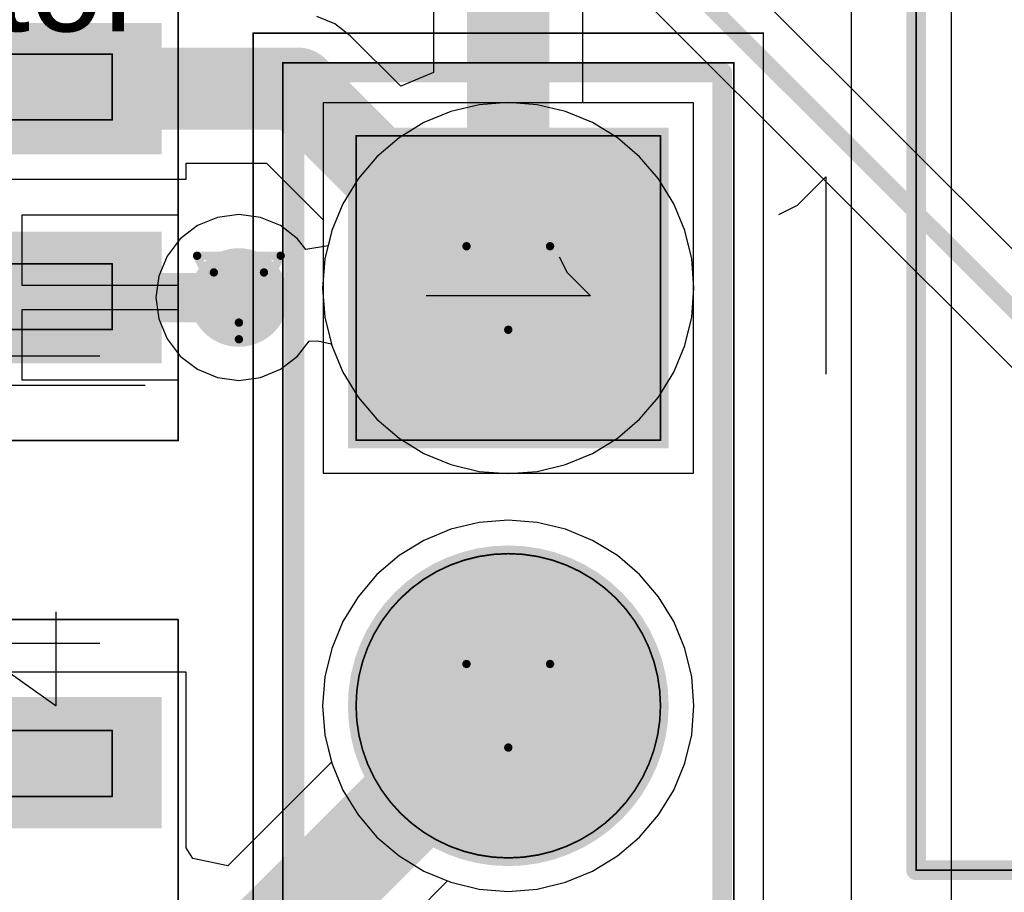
# Model space of a CAD drawing. Header units: millimetres. Extents: x 138 to 555, y 26 to 334.
# Tile 173 of 256: x 211.37 to 217.36, y 160.37 to 165.68. Entities that reach past the tile are written whole.
import ezdxf

# ---------------------------------------------------------------- set-up
doc = ezdxf.new("R2010")
doc.units = ezdxf.units.MM
for name, color, linetype in [('BottomLayer', 5, 'Continuous'), ('BottomSolder', 6, 'Continuous'), ('DrillDrawing', 1, 'Continuous'), ('Mechanical20', 56, 'Continuous'), ('Mechanical27', 56, 'Continuous'), ('MidLayer1', 16, 'Continuous'), ('MidLayer2', 76, 'Continuous'), ('MidLayer3', 90, 'Continuous'), ('MidLayer4', 156, 'Continuous'), ('MultiLayer', 9, 'Continuous'), ('PadHoleLayer', 156, 'Continuous'), ('TopLayer', 1, 'Continuous'), ('TopOverlay', 2, 'Continuous'), ('TopPaste', 8, 'Continuous'), ('TopSolder', 216, 'Continuous'), ('ViaHoleLayer', 16, 'Continuous')]:
    doc.layers.add(name, color=color, linetype=linetype)

# ---------------------------------------------------------------- blocks, each defined once
blk = doc.blocks.new('ICC_SO8_5X4_P127_532')
at = {"layer": 'Mechanical20', "const_width": 0.01}
for points in [[(2.775, 3.4), (2.775, -3.4)], [(-2.775, -3.4), (2.775, -3.4)]]:
    blk.add_lwpolyline(points, dxfattribs=at)
at = {"layer": 'Mechanical20', "const_width": 0.005}
blk.add_lwpolyline([(2.7725, -3.4, 1), (2.7775, -3.4, 1)], format="xyb", close=True, dxfattribs=at)
blk.add_lwpolyline([(2.7725, -3.4, 1), (2.7775, -3.4, 1)], format="xyb", close=True, dxfattribs=at)
at = {"layer": 'Mechanical27'}
for p, q in [((2.6309, -2.1252), (2.25, -2.6584)), ((2.6309, -2.1252), (2.6309, -2.925)), ((2.25, -2.6584), (2.8213, -2.6584))]:
    blk.add_line(p, q, dxfattribs=at)
at = {"layer": 'Mechanical27', "const_width": 0.01}
for points in [[(1.7, -2), (1.7, -3)], [(2.1, -2), (2.1, -3)], [(1.7, -3), (2.1, -3)]]:
    blk.add_lwpolyline(points, dxfattribs=at)
at = {"layer": 'Mechanical27', "const_width": 0.005}
for points in [[(1.6975, -3, 1), (1.7025, -3, 1)], [(1.6975, -3, 1), (1.7025, -3, 1)], [(2.0975, -3, 1), (2.1025, -3, 1)], [(2.0975, -3, 1), (2.1025, -3, 1)]]:
    blk.add_lwpolyline(points, format="xyb", close=True, dxfattribs=at)
at = {"layer": 'TopLayer'}
blk.add_solid([(2.255, -3.25), (2.255, -1.5), (1.555, -3.25), (1.555, -1.5)], dxfattribs=at)
at = {"layer": 'TopPaste'}
blk.add_solid([(2.255, -3.25), (2.255, -1.5), (1.555, -3.25), (1.555, -1.5)], dxfattribs=at)
at = {"layer": 'TopSolder'}
blk.add_solid([(2.305, -3.3), (2.305, -1.45), (1.505, -3.3), (1.505, -1.45)], dxfattribs=at)
blk = doc.blocks.new('ICC_SO8_5X4_P127_533')
at = {"layer": 'Mechanical20', "const_width": 0.01}
for points in [[(-2.775, 3.4), (-2.775, -3.4)], [(-2.775, -3.4), (2.775, -3.4)]]:
    blk.add_lwpolyline(points, dxfattribs=at)
at = {"layer": 'Mechanical20', "const_width": 0.005}
blk.add_lwpolyline([(-2.7775, -3.4, 1), (-2.7725, -3.4, 1)], format="xyb", close=True, dxfattribs=at)
blk.add_lwpolyline([(-2.7775, -3.4, 1), (-2.7725, -3.4, 1)], format="xyb", close=True, dxfattribs=at)
at = {"layer": 'Mechanical27'}
blk.add_line((-2.2596, -2.1252), (-2.2596, -2.925), dxfattribs=at)
at = {"layer": 'Mechanical27', "const_width": 0.01}
for points in [[(-2.1, -2), (-2.1, -3)], [(-1.7, -2), (-1.7, -3)], [(-0.825, -2), (-0.825, -3)], [(-0.425, -2), (-0.425, -3)], [(-2.1, -3), (-1.7, -3)], [(-0.825, -3), (-0.425, -3)]]:
    blk.add_lwpolyline(points, dxfattribs=at)
at = {"layer": 'Mechanical27', "const_width": 0.005}
for points in [[(-2.1025, -3, 1), (-2.0975, -3, 1)], [(-2.1025, -3, 1), (-2.0975, -3, 1)], [(-1.7025, -3, 1), (-1.6975, -3, 1)], [(-1.7025, -3, 1), (-1.6975, -3, 1)], [(-0.8275, -3, 1), (-0.8225, -3, 1)], [(-0.8275, -3, 1), (-0.8225, -3, 1)], [(-0.4275, -3, 1), (-0.4225, -3, 1)], [(-0.4275, -3, 1), (-0.4225, -3, 1)]]:
    blk.add_lwpolyline(points, format="xyb", close=True, dxfattribs=at)
at = {"layer": 'TopLayer'}
for points in [[(-1.555, -3.25), (-1.555, -1.5), (-2.255, -3.25), (-2.255, -1.5)], [(-0.285, -3.25), (-0.285, -1.5), (-0.985, -3.25), (-0.985, -1.5)]]:
    blk.add_solid(points, dxfattribs=at)
at = {"layer": 'TopOverlay'}
blk.add_line((-2.437, -2.2002), (-2.437, -3.2), dxfattribs=at)
at = {"layer": 'TopPaste'}
for points in [[(-1.555, -3.25), (-1.555, -1.5), (-2.255, -3.25), (-2.255, -1.5)], [(-0.285, -3.25), (-0.285, -1.5), (-0.985, -3.25), (-0.985, -1.5)]]:
    blk.add_solid(points, dxfattribs=at)
at = {"layer": 'TopSolder'}
for points in [[(-1.505, -3.3), (-1.505, -1.45), (-2.305, -3.3), (-2.305, -1.45)], [(-0.235, -3.3), (-0.235, -1.45), (-1.035, -3.3), (-1.035, -1.45)]]:
    blk.add_solid(points, dxfattribs=at)
blk = doc.blocks.new('CON_SAMTEC_TSW_103_07_F_S_795')
at = {"layer": 'BottomLayer', "const_width": 0.925}
for points in [[(-0.4625, 0, 1), (0.4625, 0, 1)], [(2.0775, 0, 1), (3.0025, 0, 1)]]:
    blk.add_lwpolyline(points, format="xyb", close=True, dxfattribs=at)
at = {"layer": 'BottomLayer'}
blk.add_solid([(-3.465, -0.925), (-1.615, -0.925), (-3.465, 0.925), (-1.615, 0.925)], dxfattribs=at)
at = {"layer": 'BottomSolder', "const_width": 0.975}
for points in [[(-0.4875, 0, 1), (0.4875, 0, 1)], [(2.0525, 0, 1), (3.0275, 0, 1)]]:
    blk.add_lwpolyline(points, format="xyb", close=True, dxfattribs=at)
at = {"layer": 'BottomSolder'}
blk.add_solid([(-3.515, -0.975), (-1.565, -0.975), (-3.515, 0.975), (-1.565, 0.975)], dxfattribs=at)
at = {"layer": 'Mechanical20', "const_width": 0.01}
for points in [[(-4.09, -1.55), (-4.09, 1.55)], [(4.09, 1.55), (-4.09, 1.55)], [(4.09, -1.55), (4.09, 1.55)], [(4.09, -1.55), (-4.09, -1.55)]]:
    blk.add_lwpolyline(points, dxfattribs=at)
at = {"layer": 'Mechanical20', "const_width": 0.005}
for points in [[(-4.0925, 1.55, 1), (-4.0875, 1.55, 1)], [(-4.0925, 1.55, 1), (-4.0875, 1.55, 1)], [(4.0875, 1.55, 1), (4.0925, 1.55, 1)], [(4.0875, 1.55, 1), (4.0925, 1.55, 1)], [(-4.0925, -1.55, 1), (-4.0875, -1.55, 1)], [(-4.0925, -1.55, 1), (-4.0875, -1.55, 1)], [(4.0875, -1.55, 1), (4.0925, -1.55, 1)], [(4.0875, -1.55, 1), (4.0925, -1.55, 1)]]:
    blk.add_lwpolyline(points, format="xyb", close=True, dxfattribs=at)
at = {"layer": 'Mechanical27'}
for p, q in [((-2.6348, 0.357), (-2.492, 0.4998)), ((-2.492, 0.4998), (-2.492, -0.5)), ((-2.73, 0.3094), (-2.6348, 0.357))]:
    blk.add_line(p, q, dxfattribs=at)
at = {"layer": 'Mechanical27', "const_width": 0.01}
for points in [[(-3.91, -1.37), (-3.91, 1.37)], [(3.91, 1.37), (-3.91, 1.37)], [(3.91, -1.37), (3.91, 1.37)], [(-1.615, 0.925), (-3.465, 0.925)], [(-3.465, -0.925), (-3.465, 0.925)], [(-1.615, -0.925), (-1.615, 0.925)], [(-1.615, -0.925), (-3.465, -0.925)], [(3.91, -1.37), (-3.91, -1.37)]]:
    blk.add_lwpolyline(points, dxfattribs=at)
at = {"layer": 'Mechanical27'}
for points, const_width in [([(-3.9125, 1.37, 1), (-3.9075, 1.37, 1)], 0.005), ([(-3.9125, 1.37, 1), (-3.9075, 1.37, 1)], 0.005), ([(3.9075, 1.37, 1), (3.9125, 1.37, 1)], 0.005), ([(3.9075, 1.37, 1), (3.9125, 1.37, 1)], 0.005), ([(-3.4675, 0.925, 1), (-3.4625, 0.925, 1)], 0.005), ([(-3.4675, 0.925, 1), (-3.4625, 0.925, 1)], 0.005), ([(-1.6175, 0.925, 1), (-1.6125, 0.925, 1)], 0.005), ([(-1.6175, 0.925, 1), (-1.6125, 0.925, 1)], 0.005), ([(0.925, 0, 1), (-0.925, 0, 1)], 0.01), ([(3.465, 0, 1), (1.615, 0, 1)], 0.01), ([(-0.9275, 0, 1), (-0.9225, 0, 1)], 0.005), ([(0.9225, 0, 1), (0.9275, 0, 1)], 0.005), ([(1.6125, 0, 1), (1.6175, 0, 1)], 0.005), ([(3.4625, 0, 1), (3.4675, 0, 1)], 0.005), ([(-3.4675, -0.925, 1), (-3.4625, -0.925, 1)], 0.005), ([(-3.4675, -0.925, 1), (-3.4625, -0.925, 1)], 0.005), ([(-1.6175, -0.925, 1), (-1.6125, -0.925, 1)], 0.005), ([(-1.6175, -0.925, 1), (-1.6125, -0.925, 1)], 0.005), ([(-3.9125, -1.37, 1), (-3.9075, -1.37, 1)], 0.005), ([(-3.9125, -1.37, 1), (-3.9075, -1.37, 1)], 0.005), ([(3.9075, -1.37, 1), (3.9125, -1.37, 1)], 0.005), ([(3.9075, -1.37, 1), (3.9125, -1.37, 1)], 0.005)]:
    blk.add_lwpolyline(points, format="xyb", close=True, dxfattribs=dict(at, const_width=const_width))
at = {"layer": 'MidLayer1', "const_width": 0.925}
for points in [[(-3.0025, 0, 1), (-2.0775, 0, 1)], [(-0.4625, 0, 1), (0.4625, 0, 1)], [(2.0775, 0, 1), (3.0025, 0, 1)]]:
    blk.add_lwpolyline(points, format="xyb", close=True, dxfattribs=at)
at = {"layer": 'MidLayer2', "const_width": 0.925}
for points in [[(-3.0025, 0, 1), (-2.0775, 0, 1)], [(-0.4625, 0, 1), (0.4625, 0, 1)], [(2.0775, 0, 1), (3.0025, 0, 1)]]:
    blk.add_lwpolyline(points, format="xyb", close=True, dxfattribs=at)
at = {"layer": 'MidLayer3', "const_width": 0.925}
for points in [[(-3.0025, 0, 1), (-2.0775, 0, 1)], [(-0.4625, 0, 1), (0.4625, 0, 1)], [(2.0775, 0, 1), (3.0025, 0, 1)]]:
    blk.add_lwpolyline(points, format="xyb", close=True, dxfattribs=at)
at = {"layer": 'MidLayer4', "const_width": 0.925}
for points in [[(-3.0025, 0, 1), (-2.0775, 0, 1)], [(-0.4625, 0, 1), (0.4625, 0, 1)], [(2.0775, 0, 1), (3.0025, 0, 1)]]:
    blk.add_lwpolyline(points, format="xyb", close=True, dxfattribs=at)
at = {"layer": 'MultiLayer', "const_width": 0.925}
for points in [[(-0.4625, 0, 1), (0.4625, 0, 1)], [(2.0775, 0, 1), (3.0025, 0, 1)]]:
    blk.add_lwpolyline(points, format="xyb", close=True, dxfattribs=at)
at = {"layer": 'PadHoleLayer', "const_width": 0.5}
for points in [[(-2.79, 0, 1), (-2.29, 0, 1)], [(-0.25, 0, 1), (0.25, 0, 1)], [(2.29, 0, 1), (2.79, 0, 1)]]:
    blk.add_lwpolyline(points, format="xyb", close=True, dxfattribs=at)
at = {"layer": 'TopLayer', "const_width": 0.925}
for points in [[(-0.4625, 0, 1), (0.4625, 0, 1)], [(2.0775, 0, 1), (3.0025, 0, 1)]]:
    blk.add_lwpolyline(points, format="xyb", close=True, dxfattribs=at)
at = {"layer": 'TopLayer'}
blk.add_solid([(-3.465, -0.925), (-1.615, -0.925), (-3.465, 0.925), (-1.615, 0.925)], dxfattribs=at)
at = {"layer": 'TopOverlay'}
for p, q in [((-3.0437, 1.7578), (-3.2151, 1.9292)), ((-3.2151, 1.9292), (-2.0153, 1.9292)), ((-2.9865, 1.6435), (-3.0437, 1.7578))]:
    blk.add_line(p, q, dxfattribs=at)
at = {"layer": 'TopOverlay', "const_width": 0.12}
for points in [[(-3.85, -1.3), (-3.85, 1.3)], [(3.85, 1.3), (-3.85, 1.3)], [(3.85, -1.3), (3.85, 1.3)], [(3.85, -1.3), (-3.85, -1.3)]]:
    blk.add_lwpolyline(points, dxfattribs=at)
at = {"layer": 'TopOverlay', "const_width": 0.06}
for points in [[(-3.88, 1.3, 1), (-3.82, 1.3, 1)], [(-3.88, 1.3, 1), (-3.82, 1.3, 1)], [(3.82, 1.3, 1), (3.88, 1.3, 1)], [(3.82, 1.3, 1), (3.88, 1.3, 1)], [(-3.88, -1.3, 1), (-3.82, -1.3, 1)], [(-3.88, -1.3, 1), (-3.82, -1.3, 1)], [(3.82, -1.3, 1), (3.88, -1.3, 1)], [(3.82, -1.3, 1), (3.88, -1.3, 1)]]:
    blk.add_lwpolyline(points, format="xyb", close=True, dxfattribs=at)
at = {"layer": 'TopSolder', "const_width": 0.975}
for points in [[(-0.4875, 0, 1), (0.4875, 0, 1)], [(2.0525, 0, 1), (3.0275, 0, 1)]]:
    blk.add_lwpolyline(points, format="xyb", close=True, dxfattribs=at)
at = {"layer": 'TopSolder'}
blk.add_solid([(-3.515, -0.975), (-1.565, -0.975), (-3.515, 0.975), (-1.565, 0.975)], dxfattribs=at)
blk = doc.blocks.new('MOD_MB1263_943')
at = {"layer": 'Mechanical27', "const_width": 0.01}
for points in [[(65, -8), (65, 78)], [(65, -8), (-55, -8)]]:
    blk.add_lwpolyline(points, dxfattribs=at)
at = {"layer": 'Mechanical27', "const_width": 0.005}
blk.add_lwpolyline([(64.9975, -8, 1), (65.0025, -8, 1)], format="xyb", close=True, dxfattribs=at)
blk.add_lwpolyline([(64.9975, -8, 1), (65.0025, -8, 1)], format="xyb", close=True, dxfattribs=at)
at = {"layer": 'TopOverlay', "const_width": 0.12}
for points in [[(65, -8), (65, 78)], [(65, -8), (-55, -8)]]:
    blk.add_lwpolyline(points, dxfattribs=at)
at = {"layer": 'TopOverlay', "const_width": 0.06}
blk.add_lwpolyline([(64.97, -8, 1), (65.03, -8, 1)], format="xyb", close=True, dxfattribs=at)
blk.add_lwpolyline([(64.97, -8, 1), (65.03, -8, 1)], format="xyb", close=True, dxfattribs=at)

msp = doc.modelspace()

# ---------------------------------------------------------------- linework, layer by layer
at = {"layer": 'BottomLayer'}
for p, q in [((211.3399, 169.6275), (218.0402, 162.9272)), ((218.326, 163.3623), (212.7334, 168.9549)), ((215.4674, 165.1724), (213.2174, 165.1724)), ((213.2174, 165.1724), (213.2174, 162.9224)), ((215.4674, 162.9224), (215.4674, 165.1724)), ((213.2174, 162.9224), (215.4674, 162.9224)), ((213.9937, 162.5806), (213.8301, 162.5129)), ((214.1659, 162.622), (213.9937, 162.5806)), ((214.3424, 162.6359), (214.1659, 162.622)), ((214.5189, 162.622), (214.3424, 162.6359)), ((214.6911, 162.5806), (214.5189, 162.622)), ((214.8547, 162.5129), (214.6911, 162.5806)), ((213.8301, 162.5129), (213.6791, 162.4203)), ((215.0057, 162.4203), (214.8547, 162.5129)), ((213.6791, 162.4203), (213.5444, 162.3053)), ((215.1404, 162.3053), (215.0057, 162.4203)), ((213.5444, 162.3053), (213.4294, 162.1707)), ((215.2554, 162.1707), (215.1404, 162.3053)), ((213.4294, 162.1707), (213.3369, 162.0197)), ((215.3479, 162.0197), (215.2554, 162.1707)), ((213.3369, 162.0197), (213.2692, 161.8561)), ((215.4157, 161.8561), (215.3479, 162.0197)), ((213.2692, 161.8561), (213.2278, 161.6839)), ((215.457, 161.6839), (215.4157, 161.8561)), ((213.2278, 161.6839), (213.2139, 161.5074)), ((215.4709, 161.5074), (215.457, 161.6839)), ((213.2139, 161.5074), (213.2278, 161.3309)), ((215.457, 161.3309), (215.4709, 161.5074)), ((213.2278, 161.3309), (213.2692, 161.1587)), ((215.4157, 161.1587), (215.457, 161.3309)), ((213.2692, 161.1587), (213.3369, 160.9951)), ((215.3479, 160.9951), (215.4157, 161.1587)), ((213.3369, 160.9951), (213.4294, 160.8441)), ((215.2554, 160.8441), (215.3479, 160.9951)), ((213.4294, 160.8441), (213.5444, 160.7094)), ((215.1404, 160.7094), (215.2554, 160.8441)), ((213.5444, 160.7094), (213.6791, 160.5944)), ((215.0057, 160.5944), (215.1404, 160.7094)), ((213.6791, 160.5944), (213.8301, 160.5019)), ((214.8547, 160.5019), (215.0057, 160.5944)), ((213.8301, 160.5019), (213.9937, 160.4341)), ((214.6911, 160.4341), (214.8547, 160.5019)), ((213.9937, 160.4341), (214.1659, 160.3928)), ((214.5189, 160.3928), (214.6911, 160.4341)), ((214.1659, 160.3928), (214.3424, 160.3789)), ((214.3424, 160.3789), (214.5189, 160.3928))]:
    msp.add_line(p, q, dxfattribs=at)
at = {"layer": 'BottomLayer', "const_width": 0.1}
msp.add_lwpolyline([(211.4455, 169.8824), (218.2205, 163.1074)], dxfattribs=at)
at = {"layer": 'BottomLayer', "const_width": 0.3}
msp.add_lwpolyline([(212.5553, 163.9897, 1), (212.8553, 163.9897, 1)], format="xyb", close=True, dxfattribs=at)
at = {"layer": 'DrillDrawing', "const_width": 0.0508}
for points in [[(214.0884, 164.3014), (214.5964, 164.3014)], [(214.0884, 164.3014), (214.3424, 163.7934)], [(214.3424, 163.7934), (214.5964, 164.3014)], [(212.4513, 164.2437), (212.9593, 164.2437)], [(212.4513, 164.2437), (212.7053, 163.7357)], [(212.7053, 163.7357), (212.9593, 164.2437)], [(212.5529, 164.1421), (212.8577, 164.1421)], [(212.5529, 164.1421), (212.7053, 163.8373)], [(212.7053, 163.8373), (212.8577, 164.1421)], [(214.0884, 161.7614), (214.5964, 161.7614)], [(214.0884, 161.7614), (214.3424, 161.2534)], [(214.3424, 161.2534), (214.5964, 161.7614)]]:
    msp.add_lwpolyline(points, dxfattribs=at)
at = {"layer": 'DrillDrawing', "const_width": 0.0254}
for points in [[(214.0757, 164.3014, 1), (214.1011, 164.3014, 1)], [(214.0757, 164.3014, 1), (214.1011, 164.3014, 1)], [(214.5837, 164.3014, 1), (214.6091, 164.3014, 1)], [(214.5837, 164.3014, 1), (214.6091, 164.3014, 1)], [(212.4386, 164.2437, 1), (212.464, 164.2437, 1)], [(212.4386, 164.2437, 1), (212.464, 164.2437, 1)], [(212.9466, 164.2437, 1), (212.972, 164.2437, 1)], [(212.9466, 164.2437, 1), (212.972, 164.2437, 1)], [(212.5402, 164.1421, 1), (212.5656, 164.1421, 1)], [(212.5402, 164.1421, 1), (212.5656, 164.1421, 1)], [(212.845, 164.1421, 1), (212.8704, 164.1421, 1)], [(212.845, 164.1421, 1), (212.8704, 164.1421, 1)], [(212.6926, 163.8373, 1), (212.718, 163.8373, 1)], [(212.6926, 163.8373, 1), (212.718, 163.8373, 1)], [(214.3297, 163.7934, 1), (214.3551, 163.7934, 1)], [(214.3297, 163.7934, 1), (214.3551, 163.7934, 1)], [(212.6926, 163.7357, 1), (212.718, 163.7357, 1)], [(212.6926, 163.7357, 1), (212.718, 163.7357, 1)], [(214.0757, 161.7614, 1), (214.1011, 161.7614, 1)], [(214.0757, 161.7614, 1), (214.1011, 161.7614, 1)], [(214.5837, 161.7614, 1), (214.6091, 161.7614, 1)], [(214.5837, 161.7614, 1), (214.6091, 161.7614, 1)], [(214.3297, 161.2534, 1), (214.3551, 161.2534, 1)], [(214.3297, 161.2534, 1), (214.3551, 161.2534, 1)]]:
    msp.add_lwpolyline(points, format="xyb", close=True, dxfattribs=at)
at = {"layer": 'MidLayer1'}
for p, q in [((217.0364, 101.5806), (217.0363, 166.7931)), ((216.4263, 166.5619), (216.4263, 157.4282)), ((214.1659, 165.162), (213.9937, 165.1206)), ((214.3424, 165.1759), (214.1659, 165.162)), ((214.5189, 165.162), (214.3424, 165.1759)), ((214.6911, 165.1206), (214.5189, 165.162)), ((213.9937, 165.1206), (213.8301, 165.0529)), ((214.8547, 165.0529), (214.6911, 165.1206)), ((213.8301, 165.0529), (213.6791, 164.9603)), ((215.0057, 164.9603), (214.8547, 165.0529)), ((213.6791, 164.9603), (213.5444, 164.8453)), ((215.1404, 164.8453), (215.0057, 164.9603)), ((213.5444, 164.8453), (213.4294, 164.7107)), ((215.2554, 164.7107), (215.1404, 164.8453)), ((213.4294, 164.7107), (213.3369, 164.5597)), ((215.3479, 164.5597), (215.2554, 164.7107)), ((213.3369, 164.5597), (213.2692, 164.3961)), ((215.4157, 164.3961), (215.3479, 164.5597)), ((212.7053, 164.494), (212.5747, 164.4768)), ((212.8358, 164.4768), (212.7053, 164.494)), ((212.5747, 164.4768), (212.4531, 164.4265)), ((212.9574, 164.4265), (212.8358, 164.4768)), ((212.4531, 164.4265), (212.3486, 164.3463)), ((213.0619, 164.3463), (212.9574, 164.4265)), ((213.2692, 164.3961), (213.2469, 164.3036)), ((215.457, 164.2239), (215.4157, 164.3961)), ((212.3486, 164.3463), (212.2685, 164.2419)), ((213.1112, 164.2821), (213.0619, 164.3463)), ((213.2469, 164.3036), (213.1112, 164.2821)), ((212.2685, 164.2419), (212.2181, 164.1202)), ((215.4709, 164.0474), (215.457, 164.2239)), ((212.2181, 164.1202), (212.2009, 163.9897)), ((215.457, 163.8709), (215.4709, 164.0474)), ((212.2009, 163.9897), (212.2181, 163.8592)), ((212.2181, 163.8592), (212.2685, 163.7376)), ((215.4157, 163.6987), (215.457, 163.8709)), ((212.2685, 163.7376), (212.3486, 163.6331)), ((213.0619, 163.6331), (213.1323, 163.7249)), ((213.1323, 163.7249), (213.1854, 163.7271)), ((213.1854, 163.7271), (213.267, 163.7075)), ((213.267, 163.7075), (213.2692, 163.6987)), ((213.2692, 163.6987), (213.3369, 163.5351)), ((215.3479, 163.5351), (215.4157, 163.6987)), ((212.3486, 163.6331), (212.4531, 163.553)), ((212.9574, 163.553), (213.0619, 163.6331)), ((212.4531, 163.553), (212.5747, 163.5026)), ((212.8358, 163.5026), (212.9574, 163.553)), ((213.3369, 163.5351), (213.4294, 163.3841)), ((215.2554, 163.3841), (215.3479, 163.5351)), ((212.5747, 163.5026), (212.7053, 163.4854)), ((212.7053, 163.4854), (212.8358, 163.5026)), ((213.4294, 163.3841), (213.5444, 163.2494)), ((215.1404, 163.2494), (215.2554, 163.3841)), ((213.5444, 163.2494), (213.6791, 163.1344)), ((215.0057, 163.1344), (215.1404, 163.2494)), ((213.6791, 163.1344), (213.8301, 163.0419)), ((214.8547, 163.0419), (215.0057, 163.1344)), ((213.8301, 163.0419), (213.9937, 162.9741)), ((214.6911, 162.9741), (214.8547, 163.0419)), ((213.9937, 162.9741), (214.1659, 162.9328)), ((214.5189, 162.9328), (214.6911, 162.9741)), ((214.1659, 162.9328), (214.3424, 162.9189)), ((214.3424, 162.9189), (214.5189, 162.9328)), ((213.9937, 162.5806), (213.8301, 162.5129)), ((214.1659, 162.622), (213.9937, 162.5806)), ((214.3424, 162.6359), (214.1659, 162.622)), ((214.5189, 162.622), (214.3424, 162.6359)), ((214.6911, 162.5806), (214.5189, 162.622)), ((214.8547, 162.5129), (214.6911, 162.5806)), ((213.8301, 162.5129), (213.6791, 162.4203)), ((215.0057, 162.4203), (214.8547, 162.5129)), ((213.6791, 162.4203), (213.5444, 162.3053)), ((215.1404, 162.3053), (215.0057, 162.4203)), ((213.5444, 162.3053), (213.4294, 162.1707)), ((215.2554, 162.1707), (215.1404, 162.3053)), ((213.4294, 162.1707), (213.3369, 162.0197)), ((215.3479, 162.0197), (215.2554, 162.1707)), ((213.3369, 162.0197), (213.2692, 161.8561)), ((215.4157, 161.8561), (215.3479, 162.0197)), ((213.2692, 161.8561), (213.2278, 161.6839)), ((215.457, 161.6839), (215.4157, 161.8561)), ((213.2278, 161.6839), (213.2139, 161.5074)), ((215.4709, 161.5074), (215.457, 161.6839)), ((213.2139, 161.5074), (213.2278, 161.3309)), ((215.457, 161.3309), (215.4709, 161.5074)), ((213.2278, 161.3309), (213.2692, 161.1587)), ((215.4157, 161.1587), (215.457, 161.3309)), ((213.2692, 161.1587), (213.3369, 160.9951)), ((215.3479, 160.9951), (215.4157, 161.1587)), ((213.3369, 160.9951), (213.4294, 160.8441)), ((215.2554, 160.8441), (215.3479, 160.9951)), ((213.4294, 160.8441), (213.5444, 160.7094)), ((215.1404, 160.7094), (215.2554, 160.8441)), ((213.5444, 160.7094), (213.6791, 160.5944)), ((215.0057, 160.5944), (215.1404, 160.7094)), ((213.6791, 160.5944), (213.8301, 160.5019)), ((214.8547, 160.5019), (215.0057, 160.5944)), ((213.8301, 160.5019), (213.9937, 160.4341)), ((214.6911, 160.4341), (214.8547, 160.5019)), ((213.9937, 160.4341), (214.1659, 160.3928)), ((214.5189, 160.3928), (214.6911, 160.4341)), ((214.1659, 160.3928), (214.3424, 160.3789)), ((214.3424, 160.3789), (214.5189, 160.3928))]:
    msp.add_line(p, q, dxfattribs=at)
at = {"layer": 'MidLayer1', "const_width": 0.3}
msp.add_lwpolyline([(212.5553, 163.9897, 1), (212.8553, 163.9897, 1)], format="xyb", close=True, dxfattribs=at)
at = {"layer": 'MidLayer2'}
for p, q in [((214.1659, 165.162), (213.9937, 165.1206)), ((214.3424, 165.1759), (214.1659, 165.162)), ((214.5189, 165.162), (214.3424, 165.1759)), ((214.6911, 165.1206), (214.5189, 165.162)), ((213.9937, 165.1206), (213.8301, 165.0529)), ((214.8547, 165.0529), (214.6911, 165.1206)), ((213.8301, 165.0529), (213.6791, 164.9603)), ((215.0057, 164.9603), (214.8547, 165.0529)), ((213.6791, 164.9603), (213.5444, 164.8453)), ((215.1404, 164.8453), (215.0057, 164.9603)), ((213.5444, 164.8453), (213.4294, 164.7107)), ((215.2554, 164.7107), (215.1404, 164.8453)), ((213.4294, 164.7107), (213.3369, 164.5597)), ((215.3479, 164.5597), (215.2554, 164.7107)), ((213.3369, 164.5597), (213.2692, 164.3961)), ((215.4157, 164.3961), (215.3479, 164.5597)), ((213.2692, 164.3961), (213.2278, 164.2239)), ((215.457, 164.2239), (215.4157, 164.3961)), ((213.2278, 164.2239), (213.2139, 164.0474)), ((215.4709, 164.0474), (215.457, 164.2239)), ((213.2139, 164.0474), (213.2278, 163.8709)), ((215.457, 163.8709), (215.4709, 164.0474)), ((213.2278, 163.8709), (213.2692, 163.6987)), ((215.4157, 163.6987), (215.457, 163.8709)), ((213.2692, 163.6987), (213.3369, 163.5351)), ((215.3479, 163.5351), (215.4157, 163.6987)), ((213.3369, 163.5351), (213.4294, 163.3841)), ((215.2554, 163.3841), (215.3479, 163.5351)), ((213.4294, 163.3841), (213.5444, 163.2494)), ((215.1404, 163.2494), (215.2554, 163.3841)), ((213.5444, 163.2494), (213.6791, 163.1344)), ((215.0057, 163.1344), (215.1404, 163.2494)), ((213.6791, 163.1344), (213.8301, 163.0419)), ((214.8547, 163.0419), (215.0057, 163.1344)), ((213.8301, 163.0419), (213.9937, 162.9741)), ((214.6911, 162.9741), (214.8547, 163.0419)), ((213.9937, 162.9741), (214.1659, 162.9328)), ((214.5189, 162.9328), (214.6911, 162.9741)), ((214.1659, 162.9328), (214.3424, 162.9189)), ((214.3424, 162.9189), (214.5189, 162.9328)), ((213.9937, 162.5806), (213.8301, 162.5129)), ((214.1659, 162.622), (213.9937, 162.5806)), ((214.3424, 162.6359), (214.1659, 162.622)), ((214.5189, 162.622), (214.3424, 162.6359)), ((214.6911, 162.5806), (214.5189, 162.622)), ((214.8547, 162.5129), (214.6911, 162.5806)), ((213.8301, 162.5129), (213.6791, 162.4203)), ((215.0057, 162.4203), (214.8547, 162.5129)), ((213.6791, 162.4203), (213.5444, 162.3053)), ((215.1404, 162.3053), (215.0057, 162.4203)), ((213.5444, 162.3053), (213.4294, 162.1707)), ((215.2554, 162.1707), (215.1404, 162.3053)), ((213.4294, 162.1707), (213.3369, 162.0197)), ((215.3479, 162.0197), (215.2554, 162.1707)), ((213.3369, 162.0197), (213.2692, 161.8561)), ((215.4157, 161.8561), (215.3479, 162.0197)), ((213.2692, 161.8561), (213.2278, 161.6839)), ((215.457, 161.6839), (215.4157, 161.8561)), ((213.2278, 161.6839), (213.2139, 161.5074)), ((215.4709, 161.5074), (215.457, 161.6839)), ((213.2139, 161.5074), (213.2278, 161.3309)), ((215.457, 161.3309), (215.4709, 161.5074)), ((213.2278, 161.3309), (213.2692, 161.1587)), ((215.4157, 161.1587), (215.457, 161.3309)), ((213.2692, 161.1587), (213.3369, 160.9951)), ((215.3479, 160.9951), (215.4157, 161.1587)), ((213.3369, 160.9951), (213.4294, 160.8441)), ((215.2554, 160.8441), (215.3479, 160.9951)), ((213.4294, 160.8441), (213.5444, 160.7094)), ((215.1404, 160.7094), (215.2554, 160.8441)), ((213.5444, 160.7094), (213.6791, 160.5944)), ((215.0057, 160.5944), (215.1404, 160.7094)), ((213.6791, 160.5944), (213.8301, 160.5019)), ((214.8547, 160.5019), (215.0057, 160.5944)), ((213.8301, 160.5019), (213.9937, 160.4341)), ((214.6911, 160.4341), (214.8547, 160.5019)), ((213.9937, 160.4341), (214.1659, 160.3928)), ((214.5189, 160.3928), (214.6911, 160.4341)), ((214.1659, 160.3928), (214.3424, 160.3789)), ((214.3424, 160.3789), (214.5189, 160.3928))]:
    msp.add_line(p, q, dxfattribs=at)
at = {"layer": 'MidLayer2', "const_width": 0.3}
msp.add_lwpolyline([(212.5553, 163.9897, 1), (212.8553, 163.9897, 1)], format="xyb", close=True, dxfattribs=at)
at = {"layer": 'MidLayer3'}
for p, q in [((214.1659, 165.162), (213.9937, 165.1206)), ((214.3424, 165.1759), (214.1659, 165.162)), ((214.5189, 165.162), (214.3424, 165.1759)), ((214.6911, 165.1206), (214.5189, 165.162)), ((213.9937, 165.1206), (213.8301, 165.0529)), ((214.8547, 165.0529), (214.6911, 165.1206)), ((213.8301, 165.0529), (213.6791, 164.9603)), ((215.0057, 164.9603), (214.8547, 165.0529)), ((213.6791, 164.9603), (213.5444, 164.8453)), ((215.1404, 164.8453), (215.0057, 164.9603)), ((213.5444, 164.8453), (213.4294, 164.7107)), ((215.2554, 164.7107), (215.1404, 164.8453)), ((213.4294, 164.7107), (213.3369, 164.5597)), ((215.3479, 164.5597), (215.2554, 164.7107)), ((213.3369, 164.5597), (213.2692, 164.3961)), ((215.4157, 164.3961), (215.3479, 164.5597)), ((213.2692, 164.3961), (213.2278, 164.2239)), ((215.457, 164.2239), (215.4157, 164.3961)), ((213.2278, 164.2239), (213.2139, 164.0474)), ((215.4709, 164.0474), (215.457, 164.2239)), ((213.2139, 164.0474), (213.2278, 163.8709)), ((215.457, 163.8709), (215.4709, 164.0474)), ((213.2278, 163.8709), (213.2692, 163.6987)), ((215.4157, 163.6987), (215.457, 163.8709)), ((213.2692, 163.6987), (213.3369, 163.5351)), ((215.3479, 163.5351), (215.4157, 163.6987)), ((213.3369, 163.5351), (213.4294, 163.3841)), ((215.2554, 163.3841), (215.3479, 163.5351)), ((213.4294, 163.3841), (213.5444, 163.2494)), ((215.1404, 163.2494), (215.2554, 163.3841)), ((213.5444, 163.2494), (213.6791, 163.1344)), ((215.0057, 163.1344), (215.1404, 163.2494)), ((213.6791, 163.1344), (213.8301, 163.0419)), ((214.8547, 163.0419), (215.0057, 163.1344)), ((213.8301, 163.0419), (213.9937, 162.9741)), ((214.6911, 162.9741), (214.8547, 163.0419)), ((213.9937, 162.9741), (214.1659, 162.9328)), ((214.5189, 162.9328), (214.6911, 162.9741)), ((214.1659, 162.9328), (214.3424, 162.9189)), ((214.3424, 162.9189), (214.5189, 162.9328)), ((213.9937, 162.5806), (213.8301, 162.5129)), ((214.1659, 162.622), (213.9937, 162.5806)), ((214.3424, 162.6359), (214.1659, 162.622)), ((214.5189, 162.622), (214.3424, 162.6359)), ((214.6911, 162.5806), (214.5189, 162.622)), ((214.8547, 162.5129), (214.6911, 162.5806)), ((213.8301, 162.5129), (213.6791, 162.4203)), ((215.0057, 162.4203), (214.8547, 162.5129)), ((213.6791, 162.4203), (213.5444, 162.3053)), ((215.1404, 162.3053), (215.0057, 162.4203)), ((213.5444, 162.3053), (213.4294, 162.1707)), ((215.2554, 162.1707), (215.1404, 162.3053)), ((213.4294, 162.1707), (213.3369, 162.0197)), ((215.3479, 162.0197), (215.2554, 162.1707)), ((213.3369, 162.0197), (213.2692, 161.8561)), ((215.4157, 161.8561), (215.3479, 162.0197)), ((213.2692, 161.8561), (213.2278, 161.6839)), ((215.457, 161.6839), (215.4157, 161.8561)), ((213.2278, 161.6839), (213.2139, 161.5074)), ((215.4709, 161.5074), (215.457, 161.6839)), ((213.2139, 161.5074), (213.2278, 161.3309)), ((215.457, 161.3309), (215.4709, 161.5074)), ((213.2278, 161.3309), (213.2692, 161.1587)), ((215.4157, 161.1587), (215.457, 161.3309)), ((213.2692, 161.1587), (213.3369, 160.9951)), ((215.3479, 160.9951), (215.4157, 161.1587)), ((213.3369, 160.9951), (213.4294, 160.8441)), ((215.2554, 160.8441), (215.3479, 160.9951)), ((213.4294, 160.8441), (213.5444, 160.7094)), ((215.1404, 160.7094), (215.2554, 160.8441)), ((213.5444, 160.7094), (213.6791, 160.5944)), ((215.0057, 160.5944), (215.1404, 160.7094)), ((213.6791, 160.5944), (213.8301, 160.5019)), ((214.8547, 160.5019), (215.0057, 160.5944)), ((213.8301, 160.5019), (213.9937, 160.4341)), ((214.6911, 160.4341), (214.8547, 160.5019)), ((213.9937, 160.4341), (214.1659, 160.3928)), ((214.5189, 160.3928), (214.6911, 160.4341)), ((214.1659, 160.3928), (214.3424, 160.3789)), ((214.3424, 160.3789), (214.5189, 160.3928))]:
    msp.add_line(p, q, dxfattribs=at)
at = {"layer": 'MidLayer3', "const_width": 0.3}
msp.add_lwpolyline([(212.5553, 163.9897, 1), (212.8553, 163.9897, 1)], format="xyb", close=True, dxfattribs=at)
at = {"layer": 'MidLayer4'}
for p, q in [((214.1659, 165.162), (213.9937, 165.1206)), ((214.3424, 165.1759), (214.1659, 165.162)), ((214.5189, 165.162), (214.3424, 165.1759)), ((214.6911, 165.1206), (214.5189, 165.162)), ((213.9937, 165.1206), (213.8301, 165.0529)), ((214.8547, 165.0529), (214.6911, 165.1206)), ((213.8301, 165.0529), (213.6791, 164.9603)), ((215.0057, 164.9603), (214.8547, 165.0529)), ((213.6791, 164.9603), (213.5444, 164.8453)), ((215.1404, 164.8453), (215.0057, 164.9603)), ((213.5444, 164.8453), (213.4294, 164.7107)), ((215.2554, 164.7107), (215.1404, 164.8453)), ((213.4294, 164.7107), (213.3369, 164.5597)), ((215.3479, 164.5597), (215.2554, 164.7107)), ((213.3369, 164.5597), (213.2692, 164.3961)), ((215.4157, 164.3961), (215.3479, 164.5597)), ((212.7053, 164.494), (212.5747, 164.4768)), ((212.8358, 164.4768), (212.7053, 164.494)), ((212.5747, 164.4768), (212.4531, 164.4265)), ((212.9574, 164.4265), (212.8358, 164.4768)), ((212.4531, 164.4265), (212.3486, 164.3463)), ((213.0619, 164.3463), (212.9574, 164.4265)), ((213.2692, 164.3961), (213.2469, 164.3036)), ((215.457, 164.2239), (215.4157, 164.3961)), ((212.3486, 164.3463), (212.2685, 164.2419)), ((213.1112, 164.2821), (213.0619, 164.3463)), ((213.2469, 164.3036), (213.1112, 164.2821)), ((212.2685, 164.2419), (212.2181, 164.1202)), ((215.4709, 164.0474), (215.457, 164.2239)), ((212.2181, 164.1202), (212.2009, 163.9897)), ((215.457, 163.8709), (215.4709, 164.0474)), ((212.2009, 163.9897), (212.2181, 163.8592)), ((212.2181, 163.8592), (212.2685, 163.7376)), ((215.4157, 163.6987), (215.457, 163.8709)), ((212.2685, 163.7376), (212.3486, 163.6331)), ((213.0619, 163.6331), (213.1323, 163.7249)), ((213.1323, 163.7249), (213.1854, 163.7271)), ((213.1854, 163.7271), (213.267, 163.7075)), ((213.267, 163.7075), (213.2692, 163.6987)), ((213.2692, 163.6987), (213.3369, 163.5351)), ((215.3479, 163.5351), (215.4157, 163.6987)), ((212.3486, 163.6331), (212.4531, 163.553)), ((212.9574, 163.553), (213.0619, 163.6331)), ((212.4531, 163.553), (212.5747, 163.5026)), ((212.8358, 163.5026), (212.9574, 163.553)), ((213.3369, 163.5351), (213.4294, 163.3841)), ((215.2554, 163.3841), (215.3479, 163.5351)), ((212.5747, 163.5026), (212.7053, 163.4854)), ((212.7053, 163.4854), (212.8358, 163.5026)), ((213.4294, 163.3841), (213.5444, 163.2494)), ((215.1404, 163.2494), (215.2554, 163.3841)), ((213.5444, 163.2494), (213.6791, 163.1344)), ((215.0057, 163.1344), (215.1404, 163.2494)), ((213.6791, 163.1344), (213.8301, 163.0419)), ((214.8547, 163.0419), (215.0057, 163.1344)), ((213.8301, 163.0419), (213.9937, 162.9741)), ((214.6911, 162.9741), (214.8547, 163.0419)), ((213.9937, 162.9741), (214.1659, 162.9328)), ((214.5189, 162.9328), (214.6911, 162.9741)), ((214.1659, 162.9328), (214.3424, 162.9189)), ((214.3424, 162.9189), (214.5189, 162.9328)), ((213.9937, 162.5806), (213.8301, 162.5129)), ((214.1659, 162.622), (213.9937, 162.5806)), ((214.3424, 162.6359), (214.1659, 162.622)), ((214.5189, 162.622), (214.3424, 162.6359)), ((214.6911, 162.5806), (214.5189, 162.622)), ((214.8547, 162.5129), (214.6911, 162.5806)), ((213.8301, 162.5129), (213.6791, 162.4203)), ((215.0057, 162.4203), (214.8547, 162.5129)), ((213.6791, 162.4203), (213.5444, 162.3053)), ((215.1404, 162.3053), (215.0057, 162.4203)), ((213.5444, 162.3053), (213.4294, 162.1707)), ((215.2554, 162.1707), (215.1404, 162.3053)), ((213.4294, 162.1707), (213.3369, 162.0197)), ((215.3479, 162.0197), (215.2554, 162.1707)), ((213.3369, 162.0197), (213.2692, 161.8561)), ((215.4157, 161.8561), (215.3479, 162.0197)), ((213.2692, 161.8561), (213.2278, 161.6839)), ((215.457, 161.6839), (215.4157, 161.8561)), ((213.2278, 161.6839), (213.2139, 161.5074)), ((215.4709, 161.5074), (215.457, 161.6839)), ((213.2139, 161.5074), (213.2278, 161.3309)), ((215.457, 161.3309), (215.4709, 161.5074)), ((213.2278, 161.3309), (213.2692, 161.1587)), ((215.4157, 161.1587), (215.457, 161.3309)), ((213.2692, 161.1587), (213.3369, 160.9951)), ((215.3479, 160.9951), (215.4157, 161.1587)), ((213.3369, 160.9951), (213.4294, 160.8441)), ((215.2554, 160.8441), (215.3479, 160.9951)), ((213.4294, 160.8441), (213.5444, 160.7094)), ((215.1404, 160.7094), (215.2554, 160.8441)), ((213.5444, 160.7094), (213.6791, 160.5944)), ((215.0057, 160.5944), (215.1404, 160.7094)), ((213.6791, 160.5944), (213.8301, 160.5019)), ((214.8547, 160.5019), (215.0057, 160.5944)), ((213.8301, 160.5019), (213.9937, 160.4341)), ((214.6911, 160.4341), (214.8547, 160.5019)), ((213.9937, 160.4341), (214.1659, 160.3928)), ((214.5189, 160.3928), (214.6911, 160.4341)), ((214.1659, 160.3928), (214.3424, 160.3789)), ((214.3424, 160.3789), (214.5189, 160.3928))]:
    msp.add_line(p, q, dxfattribs=at)
at = {"layer": 'MidLayer4', "const_width": 0.3}
msp.add_lwpolyline([(212.5553, 163.9897, 1), (212.8553, 163.9897, 1)], format="xyb", close=True, dxfattribs=at)
at = {"layer": 'MultiLayer', "const_width": 0.3}
msp.add_lwpolyline([(212.5553, 163.9897, 1), (212.8553, 163.9897, 1)], format="xyb", close=True, dxfattribs=at)
at = {"layer": 'TopLayer'}
for p, q in [((213.8885, 166.1074), (213.8885, 165.3568)), ((214.7963, 165.1724), (214.7963, 166.1074)), ((213.2878, 165.6528), (213.1784, 165.6981)), ((213.3819, 165.5806), (213.2878, 165.6528)), ((213.6885, 165.274), (213.3819, 165.5806)), ((213.8885, 165.3568), (213.6885, 165.274)), ((215.4674, 165.1724), (214.7963, 165.1724)), ((215.4674, 162.9224), (215.4674, 165.1724)), ((212.3856, 164.7097), (212.3856, 164.8058)), ((212.3856, 164.8058), (212.8729, 164.8058)), ((212.8729, 164.8058), (213.2174, 164.4613)), ((210.2356, 164.7097), (212.3856, 164.7097)), ((212.3356, 164.4897), (211.3856, 164.4897)), ((211.3856, 164.4897), (211.3856, 164.0647)), ((212.3356, 164.0647), (212.3356, 164.4897)), ((213.2174, 164.4613), (213.2174, 162.9224)), ((211.3856, 164.0647), (212.3356, 164.0647)), ((212.3356, 163.9147), (211.3856, 163.9147)), ((211.3856, 163.9147), (211.3856, 163.4897)), ((212.3356, 163.4897), (212.3356, 163.9147)), ((211.3856, 163.4897), (212.3356, 163.4897)), ((213.2174, 162.9224), (215.4674, 162.9224)), ((213.9937, 162.5806), (213.8301, 162.5129)), ((214.1659, 162.622), (213.9937, 162.5806)), ((214.3424, 162.6359), (214.1659, 162.622)), ((214.5189, 162.622), (214.3424, 162.6359)), ((214.6911, 162.5806), (214.5189, 162.622)), ((214.8547, 162.5129), (214.6911, 162.5806)), ((213.8301, 162.5129), (213.6791, 162.4203)), ((215.0057, 162.4203), (214.8547, 162.5129)), ((213.6791, 162.4203), (213.5444, 162.3053)), ((215.1404, 162.3053), (215.0057, 162.4203)), ((213.5444, 162.3053), (213.4294, 162.1707)), ((215.2554, 162.1707), (215.1404, 162.3053)), ((213.4294, 162.1707), (213.3369, 162.0197)), ((215.3479, 162.0197), (215.2554, 162.1707)), ((213.3369, 162.0197), (213.2692, 161.8561)), ((215.4157, 161.8561), (215.3479, 162.0197)), ((213.2692, 161.8561), (213.2278, 161.6839)), ((215.457, 161.6839), (215.4157, 161.8561)), ((212.3856, 161.7115), (210.2356, 161.7115)), ((212.3856, 160.6438), (212.3856, 161.7115)), ((213.2278, 161.6839), (213.2139, 161.5074)), ((215.4709, 161.5074), (215.457, 161.6839)), ((213.2139, 161.5074), (213.2278, 161.3309)), ((215.457, 161.3309), (215.4709, 161.5074)), ((213.2278, 161.3309), (213.2679, 161.1638)), ((215.4157, 161.1587), (215.457, 161.3309)), ((213.2679, 161.1638), (212.6375, 160.5335)), ((215.3479, 160.9951), (215.4157, 161.1587)), ((215.2554, 160.8441), (215.3479, 160.9951)), ((215.1404, 160.7094), (215.2554, 160.8441)), ((215.0057, 160.5944), (215.1404, 160.7094)), ((212.4258, 160.5784), (212.3856, 160.6438)), ((212.6375, 160.5335), (212.4258, 160.5784)), ((214.8547, 160.5019), (215.0057, 160.5944)), ((214.6911, 160.4341), (214.8547, 160.5019)), ((213.5921, 160.0616), (213.9731, 160.4427)), ((213.9731, 160.4427), (213.9937, 160.4341)), ((213.9937, 160.4341), (214.1659, 160.3928)), ((214.5189, 160.3928), (214.6911, 160.4341)), ((214.1659, 160.3928), (214.3424, 160.3789)), ((214.3424, 160.3789), (214.5189, 160.3928))]:
    msp.add_line(p, q, dxfattribs=at)
for points, const_width in [([(214.3424, 164.0474), (214.3424, 166.6708)], 0.5), ([(211.3106, 165.2597), (213.0609, 165.2597)], 0.5), ([(213.0609, 165.2597), (214.2203, 164.1003)], 0.5), ([(211.3106, 163.9897), (212.7053, 163.9897)], 0.3), ([(212.8788, 160.0615), (214.3348, 161.5176)], 0.6)]:
    msp.add_lwpolyline(points, dxfattribs=dict(at, const_width=const_width))
for points, const_width in [([(211.1856, 165.2597, 1), (211.4356, 165.2597, 1)], 0.25), ([(212.9359, 165.2597, 1), (213.1859, 165.2597, 1)], 0.25), ([(212.9359, 165.2597, 1), (213.1859, 165.2597, 1)], 0.25), ([(214.0953, 164.1003, 1), (214.3453, 164.1003, 1)], 0.25), ([(212.5553, 163.9897, 1), (212.8553, 163.9897, 1)], 0.3), ([(214.2174, 164.0474, 1), (214.4674, 164.0474, 1)], 0.25), ([(211.2356, 163.9897, 1), (211.3856, 163.9897, 1)], 0.15), ([(212.6303, 163.9897, 1), (212.7803, 163.9897, 1)], 0.15), ([(214.1848, 161.5176, 1), (214.4848, 161.5176, 1)], 0.3)]:
    msp.add_lwpolyline(points, format="xyb", close=True, dxfattribs=dict(at, const_width=const_width))
at = {"layer": 'ViaHoleLayer', "const_width": 0.15}
msp.add_lwpolyline([(212.6303, 163.9897, 1), (212.7803, 163.9897, 1)], format="xyb", close=True, dxfattribs=at)

# ---------------------------------------------------------------- block references
for name, p, rotation in [('MOD_MB1263_943', (224.8205, 225.5074), 270), ('ICC_SO8_5X4_P127_533', (208.9356, 165.8947), 90), ('CON_SAMTEC_TSW_103_07_F_S_795', (214.3424, 161.5074), 270), ('ICC_SO8_5X4_P127_532', (208.9356, 159.2565), 90)]:
    msp.add_blockref(name, p, dxfattribs=dict(rotation=rotation))

# ---------------------------------------------------------------- texts
at = {"layer": 'Mechanical27'}
msp.add_text('.designator', height=0.599999, dxfattribs=at).set_placement((208.1784, 165.608))

doc.saveas('drawing.dxf')
